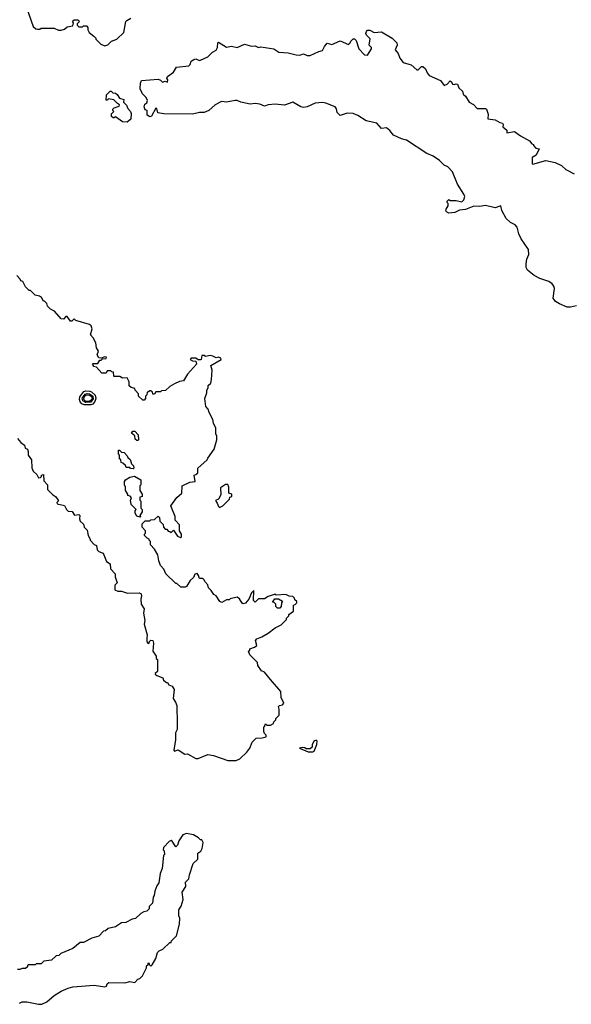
# Model space of a CAD drawing. Extents: x 1863118 to 1989590, y 394482 to 532474.
# Tile 16 of 215: x 1918695 to 1923360, y 421387 to 429721. Entities that reach past the tile are written whole.
import ezdxf

# ---------------------------------------------------------------- set-up
doc = ezdxf.new("R2010")
doc.units = 0

msp = doc.modelspace()

# ---------------------------------------------------------------- linework, layer by layer
at = {"layer": '0CON20XD'}
for points in [[(1918751.2, 429825), (1918810, 429665), (1918830, 429645), (1918845, 429640), (1918865, 429640), (1918875, 429650), (1918985, 429650), (1919023, 429633), (1919045, 429632.5), (1919075, 429640), (1919095, 429660), (1919145, 429670), (1919150, 429695), (1919141.7, 429708.3), (1919155, 429720), (1919185, 429720), (1919200, 429705), (1919180, 429685), (1919180, 429675), (1919195, 429660), (1919225, 429660), (1919235, 429670), (1919258.3, 429668.3), (1919270, 429655), (1919270, 429635), (1919283.6, 429613.6), (1919323, 429583), (1919340, 429565), (1919340, 429555), (1919380, 429515), (1919415, 429501.2), (1919440.7, 429509.3), (1919471.7, 429538.3), (1919515, 429557.5), (1919575, 429612.5), (1919592.5, 429705), (1919600, 429715), (1919635, 429733.3)], [(1923405, 427299.4), (1923353.4, 427286.6), (1923325, 427286.7), (1923260, 427315), (1923226.8, 427336.8), (1923205.6, 427365), (1923217.3, 427445), (1923212.2, 427465), (1923198.1, 427485), (1923169.2, 427505), (1923095, 427530.7), (1923045, 427556.2), (1922990.1, 427600.1), (1922978.7, 427625), (1922977.3, 427655), (1922983.9, 427695), (1923000.9, 427735), (1922997.5, 427775), (1922935.5, 427865), (1922917.2, 427907.2), (1922903.3, 427965), (1922884.1, 427984.1), (1922845, 428005.5), (1922808.8, 428038.8), (1922771.2, 428105), (1922765, 428146.7), (1922715, 428129.2), (1922635, 428147.5), (1922585, 428140), (1922535, 428143.3), (1922466.2, 428115), (1922415, 428108.6), (1922375, 428090), (1922325, 428083.1), (1922303.8, 428095), (1922298.8, 428105), (1922302.7, 428117.3), (1922320, 428145), (1922320, 428165), (1922310, 428175), (1922310, 428185), (1922325, 428200), (1922335, 428190), (1922385, 428191.2), (1922435, 428180), (1922450, 428195), (1922458.8, 428225), (1922452, 428245), (1922398.8, 428328.8), (1922355, 428432.5), (1922316.7, 428475), (1922285, 428488.8), (1922245, 428529.2), (1922191.2, 428565), (1922138.8, 428588.8), (1921965, 428700.9), (1921925, 428712.7), (1921855.8, 428745), (1921825, 428784), (1921796.3, 428806.3), (1921755, 428800.8), (1921715, 428845.6), (1921625, 428864.6), (1921555, 428910.8), (1921516.4, 428926.4), (1921465, 428931.4), (1921405, 428910), (1921380.6, 428935), (1921374, 428966), (1921363.2, 428983.2), (1921285, 429015.6), (1921255, 429020.6), (1921195, 429014.5), (1921126, 428985), (1921095, 428978.9), (1921071.9, 428985), (1921005, 429024.2), (1920935, 428997.1), (1920856.1, 429006.1), (1920795, 429000), (1920765, 428990), (1920726.4, 429006.4), (1920685, 429012.5), (1920645, 429006.2), (1920565, 429024.4), (1920535, 429037.5), (1920517, 429037), (1920445, 429022.5), (1920405, 429030), (1920395, 429026.7), (1920348.9, 429001.1), (1920295, 428953.1), (1920255, 428934.3), (1920215, 428936), (1920155, 428920.6), (1919914.2, 428924.2), (1919861.7, 428931.7), (1919855, 428970), (1919845, 428972.5), (1919810, 428905), (1919795, 428898.8), (1919773.9, 428913.9), (1919771.7, 428951.7), (1919755, 428957.5), (1919746.2, 428985), (1919754, 429005), (1919771.2, 429018.8), (1919776.4, 429036.4), (1919763.3, 429063.3), (1919733.8, 429093.8), (1919714.2, 429135), (1919716.7, 429185), (1919725, 429207.5), (1919865, 429217.5), (1919885, 429210), (1919903.6, 429193.6), (1919925, 429200), (1919945, 429192.5), (1919947, 429213), (1919940, 429225), (1919945, 429240), (1919995, 429277.5), (1920020.7, 429319.3), (1920125, 429331.2), (1920137.7, 429342.3), (1920145, 429368.8), (1920166.7, 429385), (1920185, 429390), (1920215, 429376), (1920225, 429377.5), (1920285, 429407.5), (1920325, 429446.2), (1920356.1, 429463.9), (1920366.7, 429485), (1920370, 429525), (1920375, 429530), (1920445, 429488.8), (1920485, 429498), (1920533.6, 429486.4), (1920595, 429514), (1920656.4, 429496.4), (1920685, 429500), (1920715, 429486.2), (1920735, 429491.2), (1920845, 429475.6), (1920887.7, 429447.7), (1920965, 429440.8), (1921034.3, 429424.3), (1921065, 429420.8), (1921095, 429433.3), (1921127.3, 429417.3), (1921152.7, 429417.3), (1921225, 429453.3), (1921255, 429460), (1921272.5, 429495), (1921295, 429522.5), (1921335, 429510), (1921405, 429543.3), (1921475, 429510), (1921490, 429525), (1921495, 429540), (1921515, 429560), (1921525, 429560), (1921540, 429545), (1921563.3, 429473.3), (1921610, 429425), (1921635, 429420), (1921670, 429475), (1921670, 429485), (1921650, 429505), (1921659.3, 429559.3), (1921629.3, 429589.3), (1921623.3, 429605), (1921629.3, 429620.7), (1921637.5, 429632.5), (1921655, 429633.3), (1921694.1, 429614.1), (1921755, 429618.6), (1921846, 429565), (1921885, 429526.7), (1921886.7, 429505), (1921870.8, 429465), (1921895, 429433.8), (1921909.2, 429395), (1921939.3, 429359.3), (1922005, 429340), (1922055, 429297.5), (1922065, 429297.5), (1922093.3, 429325), (1922105, 429325.7), (1922127.1, 429305), (1922140.3, 429270.3), (1922158.3, 429248.3), (1922255, 429206.7), (1922285, 429163.8), (1922310, 429175), (1922335, 429203.8), (1922348, 429195), (1922356, 429176), (1922368.3, 429171.7), (1922385, 429178), (1922398.8, 429175), (1922407.5, 429145), (1922440, 429115), (1922445, 429090), (1922465, 429072.5), (1922495, 429022.5), (1922532.9, 429002.9), (1922565, 428970), (1922635, 428970), (1922643.9, 428963.9), (1922657.3, 428922.7), (1922655, 428882.5), (1922715, 428873.8), (1922755, 428850), (1922777.5, 428845), (1922783.3, 428835), (1922780, 428815), (1922813.8, 428785), (1922815, 428762.5), (1922880, 428775), (1922929.3, 428739.3), (1923007.5, 428695), (1923025, 428670), (1923040, 428665), (1923040, 428655), (1923060, 428635), (1923087.5, 428627.5), (1923062.5, 428575), (1923030, 428555), (1923030, 428505), (1923035, 428497.5), (1923145, 428530), (1923225, 428511.2), (1923276.1, 428486.1), (1923313.9, 428453.9), (1923385, 428417.5)], [(1919605, 428854.2), (1919565, 428857.5), (1919505, 428900), (1919495, 428890), (1919485, 428890), (1919471.7, 428901.7), (1919472.5, 428925), (1919490, 428945), (1919483, 428953), (1919483.3, 428965), (1919495, 428976.2), (1919535, 428990), (1919540, 429000), (1919520.7, 429010.7), (1919492, 429042), (1919445, 429050), (1919435, 429040), (1919425, 429040), (1919430, 429085), (1919460, 429115), (1919467, 429117), (1919483, 429103), (1919505, 429100), (1919519.3, 429089.3), (1919537.5, 429057.5), (1919576.2, 429046.2), (1919573, 429023), (1919597, 428997), (1919608.8, 428968.8), (1919632.5, 428945), (1919637.7, 428927.7), (1919635, 428880), (1919605, 428854.2)], [(1918676.4, 426176.4), (1918703.6, 426143.6), (1918735, 426120), (1918740, 426095), (1918760, 426085), (1918767.5, 426065), (1918767.5, 426035), (1918793.3, 425995), (1918797, 425927), (1918809.3, 425899.3), (1918840, 425870), (1918855, 425842.5), (1918870, 425845), (1918880, 425855), (1918880, 425865), (1918895, 425870), (1918898.3, 425818.3), (1918930, 425785), (1918930, 425745), (1918971.7, 425701.7), (1918996.4, 425686.4), (1919020, 425655), (1919020, 425645), (1919010, 425635), (1919011.7, 425621.7), (1919075, 425610), (1919090, 425575), (1919105, 425560), (1919138.3, 425558.3), (1919158.3, 425528.3), (1919195, 425532.5), (1919202.5, 425525), (1919200, 425495), (1919206.4, 425476.4), (1919235, 425450), (1919240, 425425), (1919265, 425400), (1919272.5, 425355), (1919290, 425325), (1919290, 425315), (1919325, 425280), (1919345, 425270), (1919350, 425235), (1919365, 425220), (1919400, 425205), (1919430, 425135), (1919460, 425115), (1919461.7, 425071.7), (1919501.7, 425031.7), (1919502.5, 425005), (1919520, 424955), (1919500, 424935), (1919500, 424895), (1919525, 424882.5), (1919555, 424882.5), (1919607, 424867), (1919705, 424870.8), (1919722.3, 424862.3), (1919726, 424845), (1919718.8, 424815), (1919723.3, 424775), (1919746.7, 424735), (1919743, 424697), (1919753.3, 424635), (1919747.5, 424605), (1919772.5, 424515), (1919770, 424485), (1919770, 424455), (1919781.7, 424441.7), (1919790, 424445), (1919791.7, 424458.3), (1919805, 424470), (1919820, 424465), (1919827.5, 424445), (1919820, 424375), (1919850, 424335), (1919850, 424315), (1919860, 424305), (1919860, 424205), (1919841.7, 424188.3), (1919841.7, 424181.7), (1919855, 424170), (1919905, 424150), (1919911.7, 424131.7), (1919935, 424110), (1919945, 424110), (1919955, 424090), (1919985, 424080), (1920001.7, 424051.7), (1919992.5, 423975), (1920012.5, 423945), (1920022.5, 423915), (1920027.5, 423765), (1920026.1, 423713.9), (1920013.3, 423685), (1920013.8, 423625), (1919998.3, 423538.3), (1920005, 423530), (1920035, 423540), (1920090, 423505), (1920115, 423506.7), (1920185, 423466.7), (1920205, 423466.7), (1920285, 423500), (1920335, 423491.4), (1920455, 423451.4), (1920525, 423450), (1920556.1, 423463.9), (1920615, 423520), (1920640, 423555), (1920660, 423605), (1920695, 423640), (1920745, 423642.5), (1920778.3, 423651.7), (1920780, 423665), (1920765, 423680), (1920760, 423695), (1920760, 423735), (1920768.3, 423741.7), (1920770, 423755), (1920775, 423760), (1920785, 423750), (1920815, 423750), (1920840, 423765), (1920843, 423777), (1920860, 423795), (1920860, 423805), (1920890, 423835), (1920890, 423885), (1920882.5, 423907.5), (1920893, 423917), (1920917, 423923), (1920927.5, 423935), (1920906.7, 423985), (1920903.3, 424035), (1920815.9, 424135.9), (1920765, 424197.5), (1920740.7, 424210.7), (1920710, 424255), (1920705, 424280), (1920640, 424345), (1920630, 424375), (1920640, 424385), (1920640, 424395), (1920680.7, 424409.3), (1920700, 424425), (1920690, 424465), (1920700.7, 424479.3), (1920743.6, 424496.4), (1920795, 424527.5), (1920855, 424573.3), (1920905, 424597.5), (1920929.3, 424620.7), (1920950, 424645), (1920950, 424655), (1920970, 424675), (1920970, 424685), (1921010, 424715), (1921010, 424765), (1921025, 424770), (1921040, 424785), (1921040, 424795), (1921021.7, 424811.7), (1921020, 424825), (1921005, 424840), (1920975, 424842.5), (1920945, 424856.7), (1920865, 424850), (1920855, 424857.5), (1920795, 424840), (1920765, 424820), (1920715, 424820), (1920685, 424790), (1920672.5, 424805), (1920675, 424890), (1920655, 424870), (1920633.6, 424816.4), (1920605, 424782.5), (1920585, 424777.5), (1920575, 424782.5), (1920555, 424820), (1920535, 424832.5), (1920475, 424820), (1920465, 424810), (1920445, 424810), (1920405, 424787.5), (1920387, 424797), (1920357.5, 424845), (1920337, 424857), (1920315, 424890), (1920291.7, 424911.7), (1920285, 424937.5), (1920260, 424965), (1920255, 424980), (1920245, 424990), (1920215, 424990), (1920207, 425017), (1920195, 425032.5), (1920175, 425027.5), (1920165, 425000), (1920137.5, 424975), (1920105, 424922.5), (1920095, 424917.5), (1920058.3, 424918.3), (1920025, 424950), (1920015, 424950), (1919931.7, 425031.7), (1919915, 425070), (1919885, 425100), (1919871.7, 425141.7), (1919861.7, 425191.7), (1919835, 425240), (1919800, 425275), (1919800, 425305), (1919790, 425315), (1919790, 425325), (1919771.7, 425331.7), (1919750, 425355), (1919750, 425365), (1919760, 425375), (1919757.5, 425395), (1919730, 425425), (1919730, 425455), (1919755, 425480), (1919795, 425480), (1919803, 425487), (1919835, 425490), (1919865, 425520), (1919877, 425507), (1919880, 425475), (1919908.3, 425448.3), (1919910, 425425), (1919925, 425410), (1919938.3, 425408.3), (1919951.7, 425391.7), (1919965, 425390), (1919975, 425380), (1919995, 425400), (1920030.7, 425350.7), (1920055, 425337.5), (1920062.5, 425345), (1920062.5, 425365), (1920047.5, 425395), (1920047.5, 425445), (1920010, 425485), (1920010, 425515), (1919973, 425607), (1920023.6, 425676.4), (1920067, 425713), (1920070, 425775), (1920133, 425807), (1920178.3, 425811.7), (1920170, 425865), (1920185, 425870), (1920200, 425885), (1920200, 425925), (1920280, 425995), (1920285, 426010), (1920340, 426085), (1920363.3, 426165), (1920362.5, 426195), (1920352.5, 426215), (1920352.5, 426265), (1920332.5, 426305), (1920327, 426337), (1920297.5, 426395), (1920290, 426425), (1920268.3, 426448.3), (1920260, 426515), (1920276.4, 426563.6), (1920277.5, 426585), (1920290, 426605), (1920290, 426625), (1920310, 426645), (1920317.5, 426675), (1920322.5, 426755), (1920310, 426795), (1920397.5, 426845), (1920395, 426856.2), (1920375, 426863.3), (1920355, 426858.8), (1920328.3, 426871.7), (1920305, 426880), (1920265, 426870), (1920255, 426880), (1920235, 426880), (1920230, 426845), (1920225, 426842.5), (1920203, 426843), (1920185, 426856.7), (1920145, 426856.7), (1920137.5, 426845), (1920155, 426833.3), (1920185, 426830), (1920190, 426805), (1920115, 426720), (1920080, 426665), (1920045, 426660), (1920005, 426640), (1919965, 426617.5), (1919927, 426583), (1919895, 426580), (1919885, 426570), (1919845, 426570), (1919835, 426550), (1919821.7, 426551.7), (1919818.3, 426568.3), (1919805, 426580), (1919795, 426580), (1919785, 426570), (1919771.7, 426568.3), (1919770, 426545), (1919760, 426535), (1919760, 426515), (1919748.3, 426501.7), (1919735, 426500), (1919700, 426535), (1919700, 426555), (1919670, 426585), (1919668.3, 426598.3), (1919638.3, 426608.3), (1919621.7, 426621.7), (1919620, 426655), (1919605, 426690), (1919565, 426687.5), (1919541.7, 426701.7), (1919495, 426700), (1919490, 426705), (1919488.3, 426738.3), (1919475, 426740), (1919465, 426750), (1919435, 426750), (1919425, 426730), (1919388.3, 426728.3), (1919345, 426780), (1919320, 426785), (1919320, 426795), (1919310, 426805), (1919315, 426810), (1919355, 426810), (1919371.7, 426838.3), (1919385, 426840), (1919395, 426850), (1919425, 426852.5), (1919430, 426865), (1919415, 426867.5), (1919385, 426857.5), (1919365, 426860), (1919350, 426885), (1919360, 426915), (1919343, 426943), (1919337.5, 426985), (1919317, 427027), (1919293.6, 427053.6), (1919306.7, 427105), (1919299.3, 427129.3), (1919285, 427140), (1919170, 427175), (1919155, 427190), (1919135, 427170), (1919125, 427170), (1919095, 427207.5), (1919085, 427207.5), (1919065, 427187.5), (1919045, 427190), (1918990, 427255), (1918955, 427270), (1918930, 427295), (1918925, 427320), (1918905, 427340), (1918895, 427340), (1918879.3, 427369.3), (1918861.7, 427381.7), (1918825, 427390), (1918785, 427430), (1918775, 427430), (1918745, 427460), (1918720, 427505), (1918705, 427510), (1918700, 427525), (1918670, 427555)], [(1919241.2, 426461.2), (1919219.6, 426469.6), (1919206.2, 426486.2), (1919199.5, 426505), (1919202.4, 426527.6), (1919236.3, 426573.7), (1919255, 426579.4), (1919287.2, 426577.2), (1919302.3, 426572.3), (1919333.6, 426543.6), (1919339.1, 426515), (1919331.3, 426488.7), (1919311.9, 426468.1), (1919295, 426461.3), (1919241.2, 426461.2)], [(1919255, 426479.7), (1919228.6, 426495), (1919223.6, 426516.3), (1919247.3, 426552.7), (1919265, 426557.7), (1919285, 426554.8), (1919313.2, 426535), (1919317.3, 426512.7), (1919295, 426484.1), (1919255, 426479.7)], [(1919285, 426490), (1919255, 426490.2), (1919236.9, 426505), (1919238.9, 426525), (1919255, 426544.3), (1919285, 426545.2), (1919306.3, 426526.3), (1919303.5, 426505), (1919285, 426490)], [(1919695, 426160), (1919685, 426160), (1919671.7, 426171.7), (1919668.3, 426198.3), (1919641.7, 426221.7), (1919651.7, 426238.3), (1919668.3, 426238.3), (1919697, 426207), (1919700, 426165), (1919695, 426160)], [(1919655, 425920), (1919633, 425923), (1919625, 425930), (1919595, 425930), (1919588.3, 425948.3), (1919568.3, 425968.3), (1919551.7, 425971.7), (1919550, 425995), (1919540, 426005), (1919540, 426035), (1919530, 426045), (1919531.7, 426078.3), (1919538.3, 426078.3), (1919555, 426060), (1919578.3, 426058.3), (1919605, 426030), (1919610, 426015), (1919629.3, 425999.3), (1919641.7, 425961.7), (1919657.5, 425945), (1919660, 425925), (1919655, 425920)], [(1919715, 425510), (1919685, 425520), (1919670, 425545), (1919670, 425565), (1919680, 425575), (1919638.3, 425618.3), (1919632.5, 425655), (1919640, 425675), (1919628.3, 425688.3), (1919610, 425695), (1919610, 425705), (1919590, 425735), (1919590, 425765), (1919580, 425785), (1919581.7, 425811.7), (1919590, 425825), (1919625, 425847.5), (1919665, 425857.5), (1919720, 425825), (1919720, 425785), (1919710, 425775), (1919710, 425735), (1919730, 425705), (1919730, 425685), (1919711.7, 425678.3), (1919710, 425655), (1919720, 425645), (1919720, 425585), (1919730, 425575), (1919730, 425555), (1919710, 425525), (1919720, 425515), (1919715, 425510)], [(1920385, 425592.5), (1920413, 425607), (1920468.3, 425661.7), (1920471.7, 425678.3), (1920490, 425685), (1920490, 425705), (1920463, 425713), (1920463, 425763), (1920455, 425787.5), (1920435, 425787.5), (1920391.7, 425758.3), (1920395, 425700), (1920376.4, 425663.6), (1920350, 425650), (1920365, 425630), (1920375, 425600), (1920385, 425592.5)], [(1920895, 424740), (1920875, 424740), (1920860, 424755), (1920860, 424775), (1920848.3, 424788.3), (1920831.7, 424791.7), (1920851.7, 424818.3), (1920885, 424820), (1920918.3, 424798.3), (1920910, 424785), (1920907, 424753), (1920895, 424740)], [(1921175, 423523.3), (1921185, 423530), (1921206.7, 423585), (1921210, 423615), (1921201.7, 423621.7), (1921182.5, 423615), (1921168.3, 423581.7), (1921167, 423563), (1921151.7, 423548.3), (1921118.3, 423548.3), (1921105, 423557.5), (1921085, 423560), (1921060, 423555), (1921135, 423523.3), (1921175, 423523.3)], [(1918693, 421397), (1918715, 421407.5), (1918755, 421407.5), (1918855, 421386.7), (1918883, 421387), (1918925, 421406.7), (1918985, 421461.2), (1919045, 421498), (1919105, 421524), (1919145, 421534), (1919325, 421547.5), (1919415, 421533.3), (1919429.3, 421540.7), (1919435, 421560), (1919448.3, 421571.7), (1919585, 421567.5), (1919625, 421580), (1919668.3, 421571.7), (1919695, 421600), (1919710, 421605), (1919733, 421627), (1919767.5, 421695), (1919768.3, 421711.7), (1919780, 421725), (1919780, 421735), (1919788.3, 421738.3), (1919790, 421725), (1919805, 421710), (1919815, 421720), (1919846.7, 421775), (1919860, 421825), (1919875, 421840), (1919906.4, 421853.6), (1919965, 421910), (1919975, 421910), (1919980, 421925), (1920020, 421965), (1920047.5, 422065), (1920050, 422115), (1920040, 422135), (1920040, 422185), (1920061.7, 422218.3), (1920077.5, 422275), (1920070, 422335), (1920100, 422385), (1920098.3, 422421.7), (1920125, 422450), (1920131.7, 422481.7), (1920161.7, 422578.3), (1920200, 422615), (1920200, 422665), (1920226.4, 422683.6), (1920237.5, 422705), (1920247.5, 422755), (1920235, 422780), (1920225, 422780), (1920207, 422797), (1920165, 422820), (1920105, 422833.8), (1920075, 422821.2), (1920040.9, 422769.1), (1920030, 422735), (1920015, 422720), (1919985, 422767.5), (1919975, 422772.5), (1919960, 422765), (1919910, 422715), (1919907.5, 422695), (1919917.5, 422685), (1919920, 422655), (1919910, 422645), (1919900, 422535), (1919882.5, 422495), (1919872.5, 422415), (1919855, 422390), (1919837.5, 422345), (1919831.7, 422308.3), (1919822.5, 422295), (1919817, 422243), (1919790, 422215), (1919790, 422195), (1919770, 422175), (1919745, 422170), (1919720, 422155), (1919675, 422112.5), (1919645, 422107.5), (1919591.7, 422078.3), (1919555, 422077.5), (1919505, 422042.5), (1919443, 422027), (1919421.7, 422008.3), (1919403, 422007), (1919365, 421963.3), (1919305, 421947.5), (1919235, 421910), (1919205, 421910), (1919145, 421860), (1919043, 421817), (1919025, 421800), (1919003, 421797), (1918965, 421760), (1918898.3, 421751.7), (1918875, 421730), (1918835, 421730), (1918825, 421720), (1918765, 421720), (1918760, 421715)], [(1918760, 421715), (1918760, 421705), (1918745, 421690), (1918715, 421690), (1918695, 421680), (1918675, 421680)]]:
    msp.add_lwpolyline(points, dxfattribs=at)

doc.saveas('drawing.dxf')
